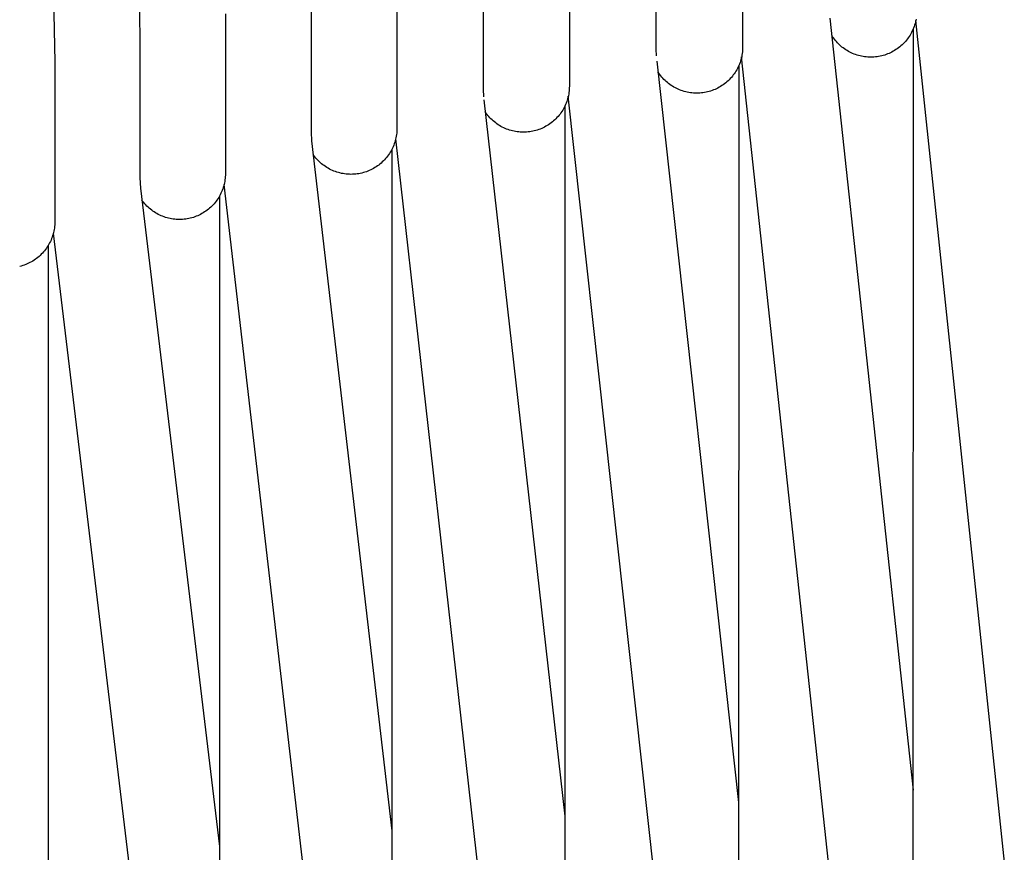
# Model space of a CAD drawing. Header units: millimetres. Extents: x 5000 to 6727, y 0 to 1679.
# Tile 20 of 106: x 5098 to 5189, y 600 to 677. Entities that reach past the tile are written whole.
import ezdxf

# ---------------------------------------------------------------- set-up
doc = ezdxf.new("R2010")
doc.units = ezdxf.units.MM
doc.layers.add('Archiv', color=18, linetype='Continuous', true_color=0x000000)
doc.layers.add('Make2D$Sichtbar$Kurven', color=18, linetype='Continuous', true_color=0x000000)

msp = doc.modelspace()

# ---------------------------------------------------------------- linework, layer by layer
at = {"layer": 'Archiv'}
for p, q in [((5108.033, 707.897), (5108.631, 674.886)), ((5100.131, 705.704), (5100.752, 672.623)), ((5164.395, 688.767), (5164.395, 675)), ((5156.368, 686.995), (5156.368, 673.802)), ((5148.361, 685.153), (5148.361, 671.386)), ((5140.373, 683.241), (5140.373, 670.111)), ((5132.405, 681.257), (5132.405, 667.49)), ((5124.458, 679.204), (5124.458, 666.149)), ((5116.533, 677.08), (5116.533, 663.313)), ((5172.466, 676.68), (5180.157, 605.283)), ((5180.303, 676.036), (5180.257, 675.898)), ((5180.344, 676.175), (5180.303, 676.036)), ((5180.381, 676.315), (5180.344, 676.175)), ((5180.413, 676.457), (5180.381, 676.315)), ((5180.44, 676.599), (5180.413, 676.457)), ((5172.716, 674.963), (5172.638, 675.084)), ((5179.883, 675.113), (5179.806, 674.99)), ((5179.957, 675.238), (5179.883, 675.113)), ((5180.026, 675.366), (5179.957, 675.238)), ((5180.09, 675.496), (5180.026, 675.366)), ((5180.15, 675.628), (5180.09, 675.496)), ((5180.206, 675.762), (5180.15, 675.628)), ((5180.257, 675.898), (5180.206, 675.762)), ((5108.631, 674.886), (5108.631, 661.916)), ((5164.395, 675), (5164.395, 673.992)), ((5172.798, 674.845), (5172.716, 674.963)), ((5172.884, 674.729), (5172.798, 674.845)), ((5172.974, 674.616), (5172.884, 674.729)), ((5173.067, 674.507), (5172.974, 674.616)), ((5173.164, 674.401), (5173.067, 674.507)), ((5173.265, 674.298), (5173.164, 674.401)), ((5173.369, 674.198), (5173.265, 674.298)), ((5173.477, 674.102), (5173.369, 674.198)), ((5179.153, 674.215), (5179.045, 674.118)), ((5179.257, 674.316), (5179.153, 674.215)), ((5179.358, 674.42), (5179.257, 674.316)), ((5179.455, 674.528), (5179.358, 674.42)), ((5179.549, 674.639), (5179.455, 674.528)), ((5179.639, 674.753), (5179.549, 674.639)), ((5179.724, 674.87), (5179.639, 674.753)), ((5179.806, 674.99), (5179.724, 674.87)), ((5156.368, 673.802), (5156.399, 673.18)), ((5164.333, 673.27), (5164.306, 673.128)), ((5164.355, 673.414), (5164.333, 673.27)), ((5164.373, 673.558), (5164.355, 673.414)), ((5164.385, 673.702), (5164.373, 673.558)), ((5164.393, 673.847), (5164.385, 673.702)), ((5164.395, 673.992), (5164.393, 673.847)), ((5173.587, 674.01), (5173.477, 674.102)), ((5173.701, 673.922), (5173.587, 674.01)), ((5173.818, 673.837), (5173.701, 673.922)), ((5173.937, 673.757), (5173.818, 673.837)), ((5174.059, 673.681), (5173.937, 673.757)), ((5174.184, 673.608), (5174.059, 673.681)), ((5174.311, 673.54), (5174.184, 673.608)), ((5174.44, 673.477), (5174.311, 673.54)), ((5174.571, 673.418), (5174.44, 673.477)), ((5174.704, 673.363), (5174.571, 673.418)), ((5174.839, 673.313), (5174.704, 673.363)), ((5174.976, 673.267), (5174.839, 673.313)), ((5175.114, 673.226), (5174.976, 673.267)), ((5177.538, 673.27), (5177.399, 673.229)), ((5177.675, 673.317), (5177.538, 673.27)), ((5177.811, 673.368), (5177.675, 673.317)), ((5177.945, 673.423), (5177.811, 673.368)), ((5178.077, 673.483), (5177.945, 673.423)), ((5178.207, 673.548), (5178.077, 673.483)), ((5178.335, 673.617), (5178.207, 673.548)), ((5178.46, 673.69), (5178.335, 673.617)), ((5178.583, 673.767), (5178.46, 673.69)), ((5178.703, 673.849), (5178.583, 673.767)), ((5178.82, 673.935), (5178.703, 673.849)), ((5178.934, 674.024), (5178.82, 673.935)), ((5179.045, 674.118), (5178.934, 674.024)), ((5100.752, 672.623), (5100.752, 658.856)), ((5164.099, 672.433), (5164.043, 672.299)), ((5164.15, 672.569), (5164.099, 672.433)), ((5164.196, 672.707), (5164.15, 672.569)), ((5164.237, 672.846), (5164.196, 672.707)), ((5164.274, 672.986), (5164.237, 672.846)), ((5164.306, 673.128), (5164.274, 672.986)), ((5175.253, 673.19), (5175.114, 673.226)), ((5175.394, 673.159), (5175.253, 673.19)), ((5175.535, 673.132), (5175.394, 673.159)), ((5175.678, 673.11), (5175.535, 673.132)), ((5175.821, 673.093), (5175.678, 673.11)), ((5175.964, 673.081), (5175.821, 673.093)), ((5176.108, 673.074), (5175.964, 673.081)), ((5176.252, 673.071), (5176.108, 673.074)), ((5176.397, 673.074), (5176.252, 673.071)), ((5176.542, 673.081), (5176.397, 673.074)), ((5176.687, 673.093), (5176.542, 673.081)), ((5176.831, 673.111), (5176.687, 673.093)), ((5176.974, 673.133), (5176.831, 673.111)), ((5177.117, 673.16), (5176.974, 673.133)), ((5177.258, 673.192), (5177.117, 673.16)), ((5177.399, 673.229), (5177.258, 673.192)), ((5156.643, 671.584), (5156.562, 671.707)), ((5156.728, 671.464), (5156.643, 671.584)), ((5156.818, 671.348), (5156.728, 671.464)), ((5163.532, 671.424), (5163.442, 671.31)), ((5163.617, 671.541), (5163.532, 671.424)), ((5163.699, 671.661), (5163.617, 671.541)), ((5163.776, 671.784), (5163.699, 671.661)), ((5163.85, 671.909), (5163.776, 671.784)), ((5163.919, 672.037), (5163.85, 671.909)), ((5163.983, 672.167), (5163.919, 672.037)), ((5164.043, 672.299), (5163.983, 672.167)), ((5148.361, 671.386), (5148.361, 670.379)), ((5156.911, 671.234), (5156.818, 671.348)), ((5157.009, 671.124), (5156.911, 671.234)), ((5157.11, 671.017), (5157.009, 671.124)), ((5157.214, 670.914), (5157.11, 671.017)), ((5157.322, 670.815), (5157.214, 670.914)), ((5157.434, 670.719), (5157.322, 670.815)), ((5157.549, 670.627), (5157.434, 670.719)), ((5157.667, 670.539), (5157.549, 670.627)), ((5157.788, 670.456), (5157.667, 670.539)), ((5162.596, 670.52), (5162.476, 670.438)), ((5162.713, 670.606), (5162.596, 670.52)), ((5162.827, 670.695), (5162.713, 670.606)), ((5162.938, 670.789), (5162.827, 670.695)), ((5163.046, 670.886), (5162.938, 670.789)), ((5163.15, 670.987), (5163.046, 670.886)), ((5163.251, 671.091), (5163.15, 670.987)), ((5163.348, 671.199), (5163.251, 671.091)), ((5163.442, 671.31), (5163.348, 671.199)), ((5140.373, 670.111), (5140.409, 669.392)), ((5148.299, 669.657), (5148.272, 669.514)), ((5148.321, 669.8), (5148.299, 669.657)), ((5148.338, 669.944), (5148.321, 669.8)), ((5148.351, 670.089), (5148.338, 669.944)), ((5148.358, 670.234), (5148.351, 670.089)), ((5148.361, 670.379), (5148.358, 670.234)), ((5157.911, 670.376), (5157.788, 670.456)), ((5158.038, 670.301), (5157.911, 670.376)), ((5158.167, 670.231), (5158.038, 670.301)), ((5158.298, 670.164), (5158.167, 670.231)), ((5158.431, 670.103), (5158.298, 670.164)), ((5158.567, 670.046), (5158.431, 670.103)), ((5158.704, 669.994), (5158.567, 670.046)), ((5158.843, 669.946), (5158.704, 669.994)), ((5158.984, 669.904), (5158.843, 669.946)), ((5159.126, 669.866), (5158.984, 669.904)), ((5159.269, 669.833), (5159.126, 669.866)), ((5159.414, 669.805), (5159.269, 669.833)), ((5159.559, 669.783), (5159.414, 669.805)), ((5159.705, 669.765), (5159.559, 669.783)), ((5159.851, 669.752), (5159.705, 669.765)), ((5159.998, 669.745), (5159.851, 669.752)), ((5160.145, 669.742), (5159.998, 669.745)), ((5160.29, 669.745), (5160.145, 669.742)), ((5160.435, 669.752), (5160.29, 669.745)), ((5160.58, 669.764), (5160.435, 669.752)), ((5160.724, 669.782), (5160.58, 669.764)), ((5160.867, 669.804), (5160.724, 669.782)), ((5161.01, 669.831), (5160.867, 669.804)), ((5161.151, 669.863), (5161.01, 669.831)), ((5161.292, 669.9), (5161.151, 669.863)), ((5161.431, 669.941), (5161.292, 669.9)), ((5161.568, 669.987), (5161.431, 669.941)), ((5161.704, 670.038), (5161.568, 669.987)), ((5161.838, 670.094), (5161.704, 670.038)), ((5161.97, 670.154), (5161.838, 670.094)), ((5162.1, 670.219), (5161.97, 670.154)), ((5162.228, 670.288), (5162.1, 670.219)), ((5162.353, 670.361), (5162.228, 670.288)), ((5162.476, 670.438), (5162.353, 670.361)), ((5148.064, 668.82), (5148.009, 668.686)), ((5148.115, 668.956), (5148.064, 668.82)), ((5148.162, 669.093), (5148.115, 668.956)), ((5148.203, 669.232), (5148.162, 669.093)), ((5148.24, 669.373), (5148.203, 669.232)), ((5148.272, 669.514), (5148.24, 669.373)), ((5140.643, 667.921), (5140.562, 668.041)), ((5140.729, 667.804), (5140.643, 667.921)), ((5140.819, 667.691), (5140.729, 667.804)), ((5147.497, 667.811), (5147.408, 667.697)), ((5147.583, 667.928), (5147.497, 667.811)), ((5147.665, 668.048), (5147.583, 667.928)), ((5147.742, 668.171), (5147.665, 668.048)), ((5147.815, 668.296), (5147.742, 668.171)), ((5147.884, 668.424), (5147.815, 668.296)), ((5147.949, 668.554), (5147.884, 668.424)), ((5148.009, 668.686), (5147.949, 668.554)), ((5132.405, 667.49), (5132.405, 666.483)), ((5140.912, 667.58), (5140.819, 667.691)), ((5141.01, 667.473), (5140.912, 667.58)), ((5141.11, 667.369), (5141.01, 667.473)), ((5141.215, 667.268), (5141.11, 667.369)), ((5141.322, 667.171), (5141.215, 667.268)), ((5141.433, 667.078), (5141.322, 667.171)), ((5141.547, 666.989), (5141.433, 667.078)), ((5141.664, 666.904), (5141.547, 666.989)), ((5141.784, 666.822), (5141.664, 666.904)), ((5146.562, 666.907), (5146.442, 666.825)), ((5146.679, 666.992), (5146.562, 666.907)), ((5146.793, 667.082), (5146.679, 666.992)), ((5146.904, 667.176), (5146.793, 667.082)), ((5147.012, 667.273), (5146.904, 667.176)), ((5147.116, 667.374), (5147.012, 667.273)), ((5147.217, 667.478), (5147.116, 667.374)), ((5147.314, 667.586), (5147.217, 667.478)), ((5147.408, 667.697), (5147.314, 667.586)), ((5124.458, 666.149), (5124.501, 665.319)), ((5132.383, 666.048), (5132.365, 665.904)), ((5132.395, 666.193), (5132.383, 666.048)), ((5132.402, 666.338), (5132.395, 666.193)), ((5132.405, 666.483), (5132.402, 666.338)), ((5141.907, 666.745), (5141.784, 666.822)), ((5142.032, 666.672), (5141.907, 666.745)), ((5142.159, 666.603), (5142.032, 666.672)), ((5142.289, 666.539), (5142.159, 666.603)), ((5142.421, 666.479), (5142.289, 666.539)), ((5142.555, 666.424), (5142.421, 666.479)), ((5142.69, 666.373), (5142.555, 666.424)), ((5142.828, 666.327), (5142.69, 666.373)), ((5142.966, 666.286), (5142.828, 666.327)), ((5143.106, 666.249), (5142.966, 666.286)), ((5143.248, 666.217), (5143.106, 666.249)), ((5143.39, 666.19), (5143.248, 666.217)), ((5143.533, 666.168), (5143.39, 666.19)), ((5143.677, 666.151), (5143.533, 666.168)), ((5143.821, 666.139), (5143.677, 666.151)), ((5143.966, 666.131), (5143.821, 666.139)), ((5144.111, 666.129), (5143.966, 666.131)), ((5144.256, 666.131), (5144.111, 666.129)), ((5144.401, 666.139), (5144.256, 666.131)), ((5144.545, 666.151), (5144.401, 666.139)), ((5144.689, 666.168), (5144.545, 666.151)), ((5144.833, 666.191), (5144.689, 666.168)), ((5144.975, 666.218), (5144.833, 666.191)), ((5145.117, 666.25), (5144.975, 666.218)), ((5145.257, 666.286), (5145.117, 666.25)), ((5145.396, 666.328), (5145.257, 666.286)), ((5145.534, 666.374), (5145.396, 666.328)), ((5145.67, 666.425), (5145.534, 666.374)), ((5145.804, 666.481), (5145.67, 666.425)), ((5145.936, 666.541), (5145.804, 666.481)), ((5146.066, 666.605), (5145.936, 666.541)), ((5146.194, 666.674), (5146.066, 666.605)), ((5146.319, 666.748), (5146.194, 666.674)), ((5146.442, 666.825), (5146.319, 666.748)), ((5124.501, 665.319), (5131.922, 601.515)), ((5132.16, 665.06), (5132.109, 664.924)), ((5132.206, 665.197), (5132.16, 665.06)), ((5132.247, 665.336), (5132.206, 665.197)), ((5132.284, 665.477), (5132.247, 665.336)), ((5132.316, 665.618), (5132.284, 665.477)), ((5132.343, 665.761), (5132.316, 665.618)), ((5132.365, 665.904), (5132.343, 665.761)), ((5131.709, 664.152), (5131.627, 664.032)), ((5131.786, 664.275), (5131.709, 664.152)), ((5131.86, 664.4), (5131.786, 664.275)), ((5131.928, 664.528), (5131.86, 664.4)), ((5131.993, 664.658), (5131.928, 664.528)), ((5132.053, 664.79), (5131.993, 664.658)), ((5132.109, 664.924), (5132.053, 664.79)), ((5116.533, 663.313), (5116.533, 662.306)), ((5124.729, 663.968), (5124.644, 664.088)), ((5124.818, 663.85), (5124.729, 663.968)), ((5124.912, 663.736), (5124.818, 663.85)), ((5125.009, 663.625), (5124.912, 663.736)), ((5125.11, 663.517), (5125.009, 663.625)), ((5125.215, 663.414), (5125.11, 663.517)), ((5125.323, 663.313), (5125.215, 663.414)), ((5125.435, 663.217), (5125.323, 663.313)), ((5130.948, 663.28), (5130.837, 663.186)), ((5131.056, 663.377), (5130.948, 663.28)), ((5131.16, 663.478), (5131.056, 663.377)), ((5131.261, 663.582), (5131.16, 663.478)), ((5131.358, 663.69), (5131.261, 663.582)), ((5131.452, 663.801), (5131.358, 663.69)), ((5131.541, 663.915), (5131.452, 663.801)), ((5131.627, 664.032), (5131.541, 663.915)), ((5125.55, 663.125), (5125.435, 663.217)), ((5125.668, 663.036), (5125.55, 663.125)), ((5125.789, 662.952), (5125.668, 663.036)), ((5125.913, 662.872), (5125.789, 662.952)), ((5126.04, 662.796), (5125.913, 662.872)), ((5126.169, 662.725), (5126.04, 662.796)), ((5126.301, 662.658), (5126.169, 662.725)), ((5126.435, 662.596), (5126.301, 662.658)), ((5126.571, 662.539), (5126.435, 662.596)), ((5126.709, 662.486), (5126.571, 662.539)), ((5126.848, 662.439), (5126.709, 662.486)), ((5126.989, 662.396), (5126.848, 662.439)), ((5127.132, 662.358), (5126.989, 662.396)), ((5127.276, 662.325), (5127.132, 662.358)), ((5127.421, 662.297), (5127.276, 662.325)), ((5129.02, 662.322), (5128.877, 662.295)), ((5129.161, 662.354), (5129.02, 662.322)), ((5129.302, 662.39), (5129.161, 662.354)), ((5129.441, 662.432), (5129.302, 662.39)), ((5129.578, 662.478), (5129.441, 662.432)), ((5129.714, 662.529), (5129.578, 662.478)), ((5129.848, 662.585), (5129.714, 662.529)), ((5129.98, 662.645), (5129.848, 662.585)), ((5130.11, 662.709), (5129.98, 662.645)), ((5130.238, 662.778), (5130.11, 662.709)), ((5130.363, 662.851), (5130.238, 662.778)), ((5130.486, 662.929), (5130.363, 662.851)), ((5130.606, 663.011), (5130.486, 662.929)), ((5130.723, 663.096), (5130.606, 663.011)), ((5130.837, 663.186), (5130.723, 663.096)), ((5108.631, 661.916), (5108.68, 660.963)), ((5116.445, 661.441), (5116.413, 661.299)), ((5116.472, 661.583), (5116.445, 661.441)), ((5116.494, 661.727), (5116.472, 661.583)), ((5116.511, 661.871), (5116.494, 661.727)), ((5116.524, 662.016), (5116.511, 661.871)), ((5116.531, 662.161), (5116.524, 662.016)), ((5116.533, 662.306), (5116.531, 662.161)), ((5127.566, 662.274), (5127.421, 662.297)), ((5127.713, 662.256), (5127.566, 662.274)), ((5127.86, 662.243), (5127.713, 662.256)), ((5128.007, 662.235), (5127.86, 662.243)), ((5128.155, 662.233), (5128.007, 662.235)), ((5128.3, 662.235), (5128.155, 662.233)), ((5128.445, 662.243), (5128.3, 662.235)), ((5128.589, 662.255), (5128.445, 662.243)), ((5128.734, 662.272), (5128.589, 662.255)), ((5128.877, 662.295), (5128.734, 662.272)), ((5108.68, 660.963), (5115.991, 600.056)), ((5116.182, 660.612), (5116.122, 660.48)), ((5116.237, 660.746), (5116.182, 660.612)), ((5116.288, 660.882), (5116.237, 660.746)), ((5116.334, 661.02), (5116.288, 660.882)), ((5116.376, 661.159), (5116.334, 661.02)), ((5116.413, 661.299), (5116.376, 661.159)), ((5108.9, 659.734), (5108.814, 659.851)), ((5108.989, 659.62), (5108.9, 659.734)), ((5109.083, 659.509), (5108.989, 659.62)), ((5115.58, 659.623), (5115.487, 659.512)), ((5115.67, 659.737), (5115.58, 659.623)), ((5115.756, 659.855), (5115.67, 659.737)), ((5115.837, 659.975), (5115.756, 659.855)), ((5115.915, 660.097), (5115.837, 659.975)), ((5115.988, 660.223), (5115.915, 660.097)), ((5116.057, 660.35), (5115.988, 660.223)), ((5116.122, 660.48), (5116.057, 660.35)), ((5100.752, 658.856), (5100.752, 657.848)), ((5109.18, 659.402), (5109.083, 659.509)), ((5109.281, 659.297), (5109.18, 659.402)), ((5109.385, 659.197), (5109.281, 659.297)), ((5109.493, 659.1), (5109.385, 659.197)), ((5109.604, 659.006), (5109.493, 659.1)), ((5109.718, 658.917), (5109.604, 659.006)), ((5109.835, 658.831), (5109.718, 658.917)), ((5109.955, 658.75), (5109.835, 658.831)), ((5110.077, 658.673), (5109.955, 658.75)), ((5110.203, 658.6), (5110.077, 658.673)), ((5114.492, 658.674), (5114.366, 658.601)), ((5114.614, 658.752), (5114.492, 658.674)), ((5114.734, 658.833), (5114.614, 658.752)), ((5114.852, 658.919), (5114.734, 658.833)), ((5114.966, 659.009), (5114.852, 658.919)), ((5115.077, 659.102), (5114.966, 659.009)), ((5115.184, 659.199), (5115.077, 659.102)), ((5115.289, 659.3), (5115.184, 659.199)), ((5115.39, 659.405), (5115.289, 659.3)), ((5115.487, 659.512), (5115.39, 659.405)), ((5100.752, 657.848), (5100.75, 657.703)), ((5110.33, 658.531), (5110.203, 658.6)), ((5110.46, 658.466), (5110.33, 658.531)), ((5110.592, 658.406), (5110.46, 658.466)), ((5110.726, 658.351), (5110.592, 658.406)), ((5110.862, 658.3), (5110.726, 658.351)), ((5110.999, 658.254), (5110.862, 658.3)), ((5111.138, 658.213), (5110.999, 658.254)), ((5111.278, 658.176), (5111.138, 658.213)), ((5111.42, 658.144), (5111.278, 658.176)), ((5111.562, 658.117), (5111.42, 658.144)), ((5111.705, 658.095), (5111.562, 658.117)), ((5111.849, 658.078), (5111.705, 658.095)), ((5111.994, 658.065), (5111.849, 658.078)), ((5112.138, 658.058), (5111.994, 658.065)), ((5112.283, 658.055), (5112.138, 658.058)), ((5112.429, 658.058), (5112.283, 658.055)), ((5112.573, 658.065), (5112.429, 658.058)), ((5112.718, 658.078), (5112.573, 658.065)), ((5112.862, 658.095), (5112.718, 658.078)), ((5113.006, 658.117), (5112.862, 658.095)), ((5113.148, 658.144), (5113.006, 658.117)), ((5113.29, 658.176), (5113.148, 658.144)), ((5113.43, 658.213), (5113.29, 658.176)), ((5113.569, 658.254), (5113.43, 658.213)), ((5113.707, 658.301), (5113.569, 658.254)), ((5113.843, 658.352), (5113.707, 658.301)), ((5113.977, 658.407), (5113.843, 658.352)), ((5114.109, 658.467), (5113.977, 658.407)), ((5114.239, 658.532), (5114.109, 658.467)), ((5114.366, 658.601), (5114.239, 658.532)), ((5100.663, 656.983), (5100.631, 656.841)), ((5100.69, 657.125), (5100.663, 656.983)), ((5100.713, 657.269), (5100.69, 657.125)), ((5100.73, 657.413), (5100.713, 657.269)), ((5100.742, 657.558), (5100.73, 657.413)), ((5100.75, 657.703), (5100.742, 657.558)), ((5100.34, 656.021), (5100.275, 655.891)), ((5100.4, 656.153), (5100.34, 656.021)), ((5100.455, 656.288), (5100.4, 656.153)), ((5100.507, 656.424), (5100.455, 656.288)), ((5100.553, 656.561), (5100.507, 656.424)), ((5100.594, 656.701), (5100.553, 656.561)), ((5100.631, 656.841), (5100.594, 656.701)), ((5099.704, 655.053), (5099.606, 654.945)), ((5099.797, 655.164), (5099.704, 655.053)), ((5099.887, 655.278), (5099.797, 655.164)), ((5099.973, 655.395), (5099.887, 655.278)), ((5100.055, 655.515), (5099.973, 655.395)), ((5100.132, 655.638), (5100.055, 655.515)), ((5100.206, 655.763), (5100.132, 655.638)), ((5100.275, 655.891), (5100.206, 655.763)), ((5098.581, 654.141), (5098.453, 654.072)), ((5098.707, 654.214), (5098.581, 654.141)), ((5098.83, 654.292), (5098.707, 654.214)), ((5098.95, 654.374), (5098.83, 654.292)), ((5099.067, 654.459), (5098.95, 654.374)), ((5099.181, 654.549), (5099.067, 654.459)), ((5099.293, 654.642), (5099.181, 654.549)), ((5099.401, 654.74), (5099.293, 654.642)), ((5099.505, 654.84), (5099.401, 654.74)), ((5099.606, 654.945), (5099.505, 654.84)), ((5097.643, 653.754), (5097.503, 653.718)), ((5097.783, 653.795), (5097.643, 653.754)), ((5097.92, 653.842), (5097.783, 653.795)), ((5098.056, 653.892), (5097.92, 653.842)), ((5098.191, 653.948), (5098.056, 653.892)), ((5098.323, 654.008), (5098.191, 653.948)), ((5098.453, 654.072), (5098.323, 654.008))]:
    msp.add_line(p, q, dxfattribs=at)
at = {"layer": 'Make2D$Sichtbar$Kurven', "color": 18, "lineweight": -3, "true_color": 0x000000}
for p, q in [((5195.817, 530.532), (5180.417, 676.476)), ((5180.183, 675.705), (5180.117, 493.936)), ((5156.451, 672.709), (5164.011, 604.125)), ((5179.585, 531.226), (5164.302, 673.108)), ((5164.034, 672.277), (5163.973, 495.581)), ((5140.438, 669.132), (5147.93, 602.87)), ((5156.428, 595.333), (5148.259, 669.453)), ((5147.95, 668.556), (5147.898, 497.421)), ((5147.297, 532.811), (5132.293, 665.515)), ((5131.937, 664.545), (5131.897, 499.462)), ((5131.252, 533.7), (5116.411, 661.294)), ((5116.001, 660.245), (5115.975, 501.725)), ((5115.28, 534.653), (5100.62, 656.795)), ((5100.147, 655.662), (5100.137, 504.217))]:
    msp.add_line(p, q, dxfattribs=at)

doc.saveas('drawing.dxf')
